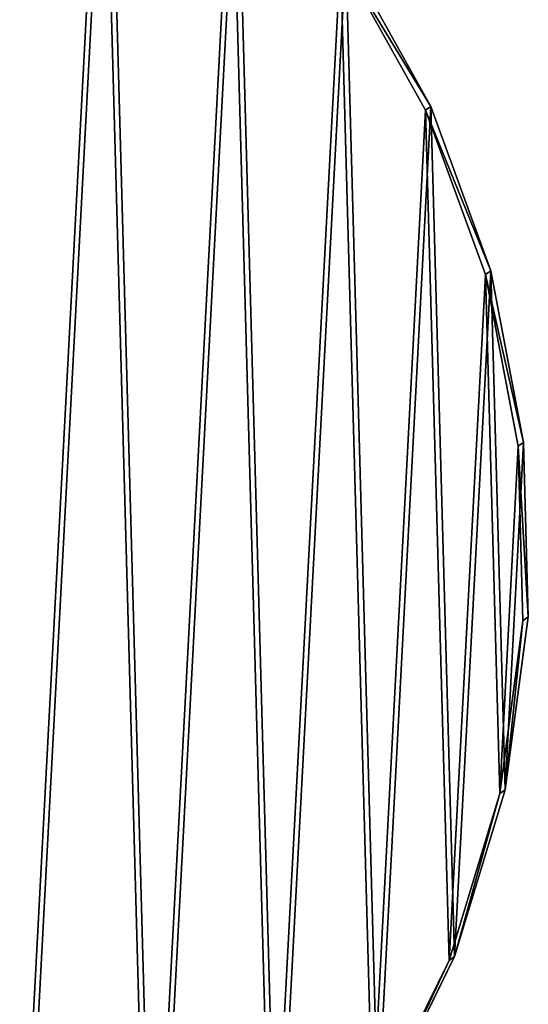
# Model space of a CAD drawing. Extents: x 4 to 698, y -308 to 195.
# Tile 172 of 256: x 578 to 625, y -249 to -158. Entities that reach past the tile are written whole.
import ezdxf

# ---------------------------------------------------------------- set-up
doc = ezdxf.new("R2010")
doc.units = 0
doc.header["$LTSCALE"] = 25.4
doc.layers.get('0').update_dxf_attribs({"color": 13, "linetype": 'CONTINUOUS'})

# ---------------------------------------------------------------- blocks, each defined once
blk = doc.blocks.new('DISK-III-7644_STL')
at = {"color": 39}
for p, q in [((615.618, -166.814, 289.401), (607.774, -152.763, 289.583)), ((615.618, -166.814, 289.401), (607.774, -152.763, 289.583)), ((608.265, -152.412, 283.613), (616.109, -166.463, 283.432)), ((608.265, -152.412, 283.613), (616.109, -166.463, 283.432)), ((615.618, -166.814, 289.401), (616.109, -166.463, 283.432)), ((615.618, -166.814, 289.401), (616.109, -166.463, 283.432)), ((616.109, -166.463, 283.432), (621.607, -181.582, 282.995)), ((616.109, -166.463, 283.432), (621.607, -181.582, 282.995)), ((621.115, -181.933, 288.964), (615.618, -166.814, 289.401)), ((621.115, -181.933, 288.964), (615.618, -166.814, 289.401)), ((621.115, -181.933, 288.964), (621.607, -181.582, 282.995)), ((621.115, -181.933, 288.964), (621.607, -181.582, 282.995)), ((624.125, -197.728, 288.283), (621.115, -181.933, 288.964)), ((624.125, -197.728, 288.283), (621.115, -181.933, 288.964)), ((621.607, -181.582, 282.995), (624.616, -197.377, 282.313)), ((621.607, -181.582, 282.995), (624.616, -197.377, 282.313)), ((624.125, -197.728, 288.283), (624.616, -197.377, 282.313)), ((624.125, -197.728, 288.283), (624.616, -197.377, 282.313)), ((624.616, -197.377, 282.313), (625.059, -213.438, 281.405)), ((624.616, -197.377, 282.313), (625.059, -213.438, 281.405)), ((624.568, -213.79, 287.374), (624.125, -197.728, 288.283)), ((624.568, -213.79, 287.374), (624.125, -197.728, 288.283)), ((622.434, -229.702, 286.262), (624.568, -213.79, 287.374)), ((622.434, -229.702, 286.262), (624.568, -213.79, 287.374)), ((625.059, -213.438, 281.405), (622.925, -229.351, 280.293)), ((625.059, -213.438, 281.405), (622.925, -229.351, 280.293)), ((624.568, -213.79, 287.374), (625.059, -213.438, 281.405)), ((624.568, -213.79, 287.374), (625.059, -213.438, 281.405)), ((617.777, -245.053, 284.976), (622.434, -229.702, 286.262)), ((617.777, -245.053, 284.976), (622.434, -229.702, 286.262)), ((622.925, -229.351, 280.293), (618.268, -244.702, 279.006)), ((622.925, -229.351, 280.293), (618.268, -244.702, 279.006)), ((622.434, -229.702, 286.262), (622.925, -229.351, 280.293)), ((622.434, -229.702, 286.262), (622.925, -229.351, 280.293)), ((610.719, -259.445, 283.548), (617.777, -245.053, 284.976)), ((610.719, -259.445, 283.548), (617.777, -245.053, 284.976)), ((618.268, -244.702, 279.006), (611.21, -259.094, 277.579)), ((618.268, -244.702, 279.006), (611.21, -259.094, 277.579)), ((617.777, -245.053, 284.976), (618.268, -244.702, 279.006)), ((617.777, -245.053, 284.976), (618.268, -244.702, 279.006))]:
    blk.add_line(p, q, dxfattribs=at)
mesh = blk.add_polyface(dxfattribs=at)
corners = [(515.769, -307.379, 272.913), (520.128, -209.802, 279.013), (519.89, -207.099, 279.152), (531.807, -307.66, 274.216), (521.683, -212.031, 279.01), (524.139, -213.187, 279.144), (526.837, -212.962, 279.379), (529.054, -211.415, 279.653), (530.197, -208.961, 279.891), (427.149, -226.288, 270.39), (426.266, -194.269, 272.201), (425.417, -210.308, 271.188), (429.672, -178.587, 273.404), (431.417, -241.795, 269.829), (435.549, -163.667, 274.766), (438.109, -256.428, 269.519), (443.743, -149.896, 276.251), (447.053, -269.807, 269.468), (454.043, -137.63, 277.82), (458.017, -281.586, 269.677), (466.182, -127.188, 279.433), (470.716, -291.46, 270.141), (479.846, -118.84, 281.049), (484.823, -299.173, 270.849), (494.68, -112.801, 282.625), (499.971, -304.526, 271.781), (510.3, -109.23, 284.121), (507.814, -306.271, 272.323), (526.303, -108.216, 285.498), (521.032, -204.645, 279.391), (523.25, -203.098, 279.664), (525.948, -202.872, 279.9), (528.404, -204.029, 280.034), (542.272, -109.788, 286.72), (529.959, -206.257, 280.03), (547.67, -305.36, 275.657), (557.796, -113.905, 287.755), (562.947, -300.539, 277.198), (572.471, -120.459, 288.577), (577.242, -293.322, 278.8), (585.918, -129.281, 289.165), (590.185, -283.896, 280.419), (597.788, -140.143, 289.503), (601.441, -272.506, 282.016), (607.774, -152.763, 289.583), (610.719, -259.445, 283.548), (615.618, -166.814, 289.401), (617.777, -245.053, 284.976), (621.115, -181.933, 288.964), (622.434, -229.702, 286.262), (624.125, -197.728, 288.283), (624.568, -213.79, 287.374)]
mesh.append_faces([[corners[k] for k in face] for face in [(9, 10, 11), (50, 49, 51)]], dxfattribs={"vtx0": -1, "color": 39})
mesh.append_faces([[corners[k] for k in face] for face in [(1, 3, 4), (4, 3, 5), (5, 3, 6), (6, 3, 7), (7, 3, 8), (10, 9, 12), (12, 13, 14), (14, 15, 16), (16, 17, 18), (18, 19, 20), (20, 21, 22), (22, 23, 24), (24, 25, 26), (26, 2, 28), (28, 32, 33), (33, 35, 36), (36, 37, 38), (38, 39, 40), (40, 41, 42), (42, 43, 44), (44, 45, 46), (46, 47, 48), (48, 49, 50)]], dxfattribs={"vtx0": -1, "vtx1": -1, "color": 39})
mesh.append_faces([[corners[k] for k in face] for face in [(26, 0, 2), (33, 8, 3)]], dxfattribs={"vtx0": -1, "vtx1": -1, "vtx2": -1, "color": 39})
mesh.append_faces([[corners[k] for k in face] for face in [(0, 1, 2), (1, 0, 3), (12, 9, 13), (14, 13, 15), (16, 15, 17), (18, 17, 19), (20, 19, 21), (22, 21, 23), (24, 23, 25), (26, 25, 27), (26, 27, 0), (28, 2, 29), (28, 29, 30), (28, 30, 31), (28, 31, 32), (33, 32, 34), (33, 34, 8), (33, 3, 35), (36, 35, 37), (38, 37, 39), (40, 39, 41), (42, 41, 43), (44, 43, 45), (46, 45, 47), (48, 47, 49)]], dxfattribs={"vtx0": -1, "vtx2": -1, "color": 39})
mesh = blk.add_polyface(dxfattribs=at)
corners = [(426.757, -193.918, 266.232), (427.641, -225.937, 264.421), (425.909, -209.957, 265.218), (430.163, -178.235, 267.435), (431.908, -241.444, 263.859), (436.04, -163.315, 268.796), (438.6, -256.076, 263.549), (444.235, -149.544, 270.281), (447.544, -269.455, 263.498), (454.535, -137.279, 271.85), (458.508, -281.235, 263.708), (466.674, -126.837, 273.464), (471.208, -291.109, 264.172), (480.337, -118.489, 275.08), (485.314, -298.822, 264.879), (495.171, -112.45, 276.656), (500.463, -304.174, 265.811), (510.792, -108.878, 278.152), (508.306, -305.92, 266.354), (516.261, -307.028, 266.943), (520.381, -206.748, 273.183), (526.794, -107.865, 279.528), (521.524, -204.294, 273.421), (523.741, -202.746, 273.695), (526.439, -202.521, 273.93), (528.895, -203.677, 274.064), (542.764, -109.437, 280.75), (530.45, -205.906, 274.061), (530.688, -208.609, 273.921), (532.299, -307.308, 268.247), (548.161, -305.008, 269.688), (558.287, -113.554, 281.786), (563.438, -300.188, 271.229), (572.962, -120.108, 282.608), (577.733, -292.971, 272.83), (586.409, -128.93, 283.196), (590.676, -283.545, 274.45), (598.279, -139.792, 283.534), (601.932, -272.154, 276.047), (608.265, -152.412, 283.613), (611.21, -259.094, 277.579), (616.109, -166.463, 283.432), (618.268, -244.702, 279.006), (621.607, -181.582, 282.995), (622.925, -229.351, 280.293), (624.616, -197.377, 282.313), (625.059, -213.438, 281.405), (520.619, -209.451, 273.043), (522.175, -211.68, 273.04), (524.63, -212.836, 273.174), (527.328, -212.611, 273.41), (529.546, -211.063, 273.683)]
mesh.append_faces([[corners[k] for k in face] for face in [(0, 1, 2), (44, 45, 46)]], dxfattribs={"vtx0": -1, "color": 39})
mesh.append_faces([[corners[k] for k in face] for face in [(1, 3, 4), (4, 5, 6), (6, 7, 8), (8, 9, 10), (10, 11, 12), (12, 13, 14), (14, 15, 16), (16, 17, 18), (18, 17, 19), (20, 21, 22), (22, 21, 23), (23, 21, 24), (24, 21, 25), (25, 26, 27), (27, 26, 28), (29, 26, 30), (30, 31, 32), (32, 33, 34), (34, 35, 36), (36, 37, 38), (38, 39, 40), (40, 41, 42), (42, 43, 44), (19, 47, 29), (47, 19, 20)]], dxfattribs={"vtx0": -1, "vtx1": -1, "color": 39})
mesh.append_faces([[corners[k] for k in face] for face in [(19, 17, 20), (28, 26, 29)]], dxfattribs={"vtx0": -1, "vtx1": -1, "vtx2": -1, "color": 39})
mesh.append_faces([[corners[k] for k in face] for face in [(1, 0, 3), (4, 3, 5), (6, 5, 7), (8, 7, 9), (10, 9, 11), (12, 11, 13), (14, 13, 15), (16, 15, 17), (20, 17, 21), (25, 21, 26), (30, 26, 31), (32, 31, 33), (34, 33, 35), (36, 35, 37), (38, 37, 39), (40, 39, 41), (42, 41, 43), (44, 43, 45), (29, 47, 48), (29, 48, 49), (29, 49, 50), (29, 50, 51), (29, 51, 28)]], dxfattribs={"vtx0": -1, "vtx2": -1, "color": 39})
at = {"color": 29}
mesh = blk.add_polyface(dxfattribs=at)
corners = [(616.109, -166.463, 283.432), (607.774, -152.763, 289.583), (615.618, -166.814, 289.401), (608.265, -152.412, 283.613)]
mesh.append_faces([[corners[k] for k in face] for face in [(0, 1, 2), (1, 0, 3)]], dxfattribs={"vtx0": -1, "color": 29})
mesh = blk.add_polyface(dxfattribs=at)
corners = [(621.607, -181.582, 282.995), (615.618, -166.814, 289.401), (621.115, -181.933, 288.964), (616.109, -166.463, 283.432)]
mesh.append_faces([[corners[k] for k in face] for face in [(0, 1, 2), (1, 0, 3)]], dxfattribs={"vtx0": -1, "color": 29})
mesh = blk.add_polyface(dxfattribs=at)
corners = [(624.616, -197.377, 282.313), (621.115, -181.933, 288.964), (624.125, -197.728, 288.283), (621.607, -181.582, 282.995)]
mesh.append_faces([[corners[k] for k in face] for face in [(0, 1, 2), (1, 0, 3)]], dxfattribs={"vtx0": -1, "color": 29})
mesh = blk.add_polyface(dxfattribs=at)
corners = [(625.059, -213.438, 281.405), (624.125, -197.728, 288.283), (624.568, -213.79, 287.374), (624.616, -197.377, 282.313)]
mesh.append_faces([[corners[k] for k in face] for face in [(0, 1, 2), (1, 0, 3)]], dxfattribs={"vtx0": -1, "color": 29})
mesh = blk.add_polyface(dxfattribs=at)
corners = [(622.925, -229.351, 280.293), (624.568, -213.79, 287.374), (622.434, -229.702, 286.262), (625.059, -213.438, 281.405)]
mesh.append_faces([[corners[k] for k in face] for face in [(0, 1, 2), (1, 0, 3)]], dxfattribs={"vtx0": -1, "color": 29})
mesh = blk.add_polyface(dxfattribs=at)
corners = [(618.268, -244.702, 279.006), (622.434, -229.702, 286.262), (617.777, -245.053, 284.976), (622.925, -229.351, 280.293)]
mesh.append_faces([[corners[k] for k in face] for face in [(0, 1, 2), (1, 0, 3)]], dxfattribs={"vtx0": -1, "color": 29})
mesh = blk.add_polyface(dxfattribs=at)
corners = [(611.21, -259.094, 277.579), (617.777, -245.053, 284.976), (610.719, -259.445, 283.548), (618.268, -244.702, 279.006)]
mesh.append_faces([[corners[k] for k in face] for face in [(0, 1, 2), (1, 0, 3)]], dxfattribs={"vtx0": -1, "color": 29})

msp = doc.modelspace()

# ---------------------------------------------------------------- block references
at = {"color": 0}
msp.add_blockref('DISK-III-7644_STL', (0, 0), dxfattribs=at)

doc.saveas('drawing.dxf')
